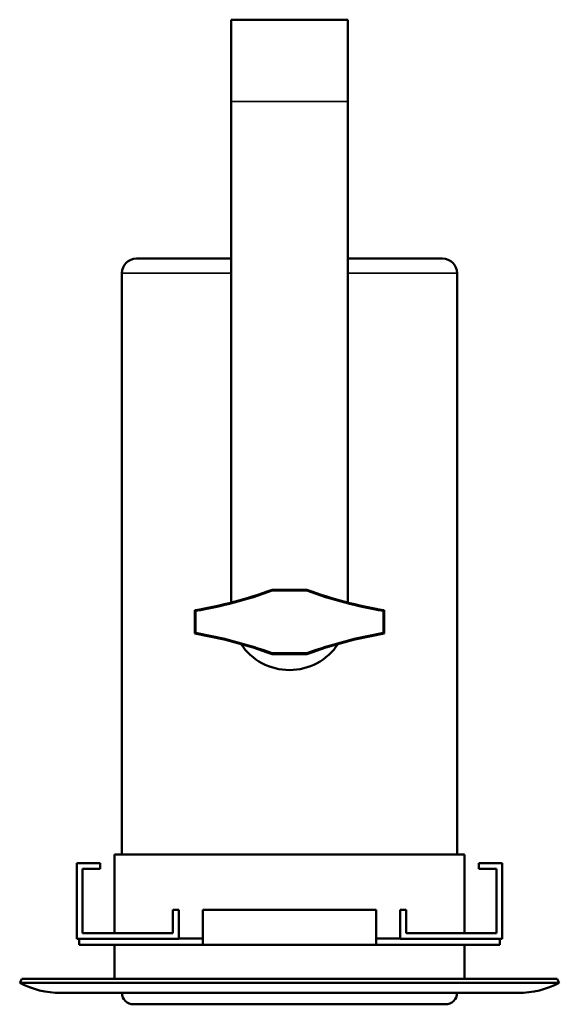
# Model space of a CAD drawing. Header units: millimetres. Extents: x 20 to 2980, y 20 to 2980.
# Tile 4 of 5: x 2260 to 2445, y 1307 to 1645. Entities that reach past the tile are written whole.
import ezdxf

# ---------------------------------------------------------------- set-up
doc = ezdxf.new("R2010")
doc.units = ezdxf.units.MM
doc.layers.add('Visible (ISO)', color=7, linetype='Continuous', lineweight=50)
doc.layers.add('Visible Narrow (ISO)', color=7, linetype='Continuous', lineweight=35)

msp = doc.modelspace()

# ---------------------------------------------------------------- linework, layer by layer
at = {"layer": 'Visible (ISO)'}
for p, q in [((2372.7, 1645.05), (2332.7, 1645.05)), ((2332.7, 1645.05), (2332.7, 1617.05)), ((2372.7, 1645.05), (2372.7, 1617.05)), ((2332.7, 1617.05), (2332.7, 1445.21)), ((2372.7, 1617.05), (2372.7, 1445.21)), ((2300.2, 1563.15), (2332.7, 1563.15)), ((2372.7, 1563.15), (2405.2, 1563.15)), ((2295.2, 1558.15), (2295.2, 1358.85)), ((2410.2, 1558.15), (2410.2, 1358.85)), ((2346.7, 1449.55), (2358.7, 1449.55)), ((2346.7, 1449.55), (2346.75, 1449.3)), ((2358.66, 1449.3), (2346.75, 1449.3)), ((2358.66, 1449.3), (2358.7, 1449.55)), ((2320.2, 1434.55), (2320.2, 1442.55)), ((2320.46, 1434.77), (2320.46, 1442.34)), ((2384.95, 1442.34), (2384.95, 1434.77)), ((2385.2, 1442.55), (2385.2, 1434.55)), ((2346.7, 1427.55), (2346.75, 1427.81)), ((2358.7, 1427.55), (2346.7, 1427.55)), ((2346.75, 1427.81), (2358.66, 1427.81)), ((2358.7, 1427.55), (2358.66, 1427.81)), ((2292.7, 1358.85), (2412.7, 1358.85)), ((2292.7, 1331.85), (2292.7, 1358.85)), ((2412.7, 1331.85), (2412.7, 1358.85)), ((2279.7, 1355.85), (2279.7, 1329.85)), ((2279.7, 1355.85), (2287.7, 1355.85)), ((2281.7, 1353.85), (2287.7, 1353.85)), ((2281.7, 1331.85), (2281.7, 1353.85)), ((2287.7, 1353.85), (2287.7, 1355.85)), ((2425.7, 1355.85), (2417.7, 1355.85)), ((2417.7, 1353.85), (2417.7, 1355.85)), ((2417.7, 1353.85), (2423.7, 1353.85)), ((2423.7, 1353.85), (2423.7, 1331.85)), ((2425.7, 1329.85), (2425.7, 1355.85)), ((2312.7, 1339.85), (2312.7, 1331.85)), ((2312.7, 1339.85), (2314.7, 1339.85)), ((2314.7, 1329.85), (2314.7, 1339.85)), ((2323.01, 1339.85), (2323.01, 1327.85)), ((2382.4, 1339.85), (2323.01, 1339.85)), ((2382.4, 1327.85), (2382.4, 1339.85)), ((2390.7, 1339.85), (2390.7, 1329.85)), ((2392.7, 1339.85), (2390.7, 1339.85)), ((2392.7, 1331.85), (2392.7, 1339.85)), ((2281.7, 1331.85), (2312.7, 1331.85)), ((2392.7, 1331.85), (2423.7, 1331.85)), ((2279.7, 1329.85), (2314.7, 1329.85)), ((2280.58, 1327.85), (2280.58, 1329.85)), ((2280.58, 1327.85), (2323.01, 1327.85)), ((2292.7, 1316.18), (2292.7, 1327.85)), ((2314.7, 1330.05), (2323.01, 1330.05)), ((2323.01, 1327.85), (2382.4, 1327.85)), ((2382.4, 1330.05), (2390.7, 1330.05)), ((2382.4, 1327.85), (2424.83, 1327.85)), ((2390.7, 1329.85), (2425.7, 1329.85)), ((2412.7, 1316.18), (2412.7, 1327.85)), ((2424.83, 1327.85), (2424.83, 1329.85)), ((2260.85, 1316.18), (2260.14, 1314.85)), ((2445.27, 1314.85), (2260.14, 1314.85)), ((2444.56, 1316.18), (2260.85, 1316.18)), ((2444.56, 1316.18), (2445.27, 1314.85)), ((2274.2, 1311.35), (2431.2, 1311.35)), ((2406.2, 1307.45), (2299.2, 1307.45))]:
    msp.add_line(p, q, dxfattribs=at)
for centre, radius, start, end in [((2300.2, 1558.15), 5, 90, 180), ((2405.2, 1558.15), 5, 0, 90), ((2295.31, 1590.47), 150, 279.5547, 290.0388), ((2295.31, 1590.47), 150.26, 279.6375, 290.0215), ((2410.1, 1590.47), 150.26, 249.9785, 260.3625), ((2410.1, 1590.47), 150, 249.9612, 260.4453), ((2295.31, 1286.63), 150, 69.9612, 80.4453), ((2295.31, 1286.63), 150.26, 69.9785, 80.3625), ((2410.1, 1286.63), 150.26, 99.6375, 110.0215), ((2410.1, 1286.63), 150, 99.5547, 110.0388), ((2352.7, 1442.05), 20, 213.5567, 326.4433), ((2274.2, 1341.35), 30, 242.0471, 270), ((2431.2, 1341.35), 30, 270, 297.9529), ((2299.2, 1311.45), 4, 181.4325, 270), ((2406.2, 1311.45), 4, 270, 358.5675)]:
    msp.add_arc(centre, radius, start, end, dxfattribs=at)
for points in [[(2320.46, 1442.34), (2320.33, 1442.44), (2320.2, 1442.55)], [(2320.46, 1434.77), (2320.33, 1434.66), (2320.2, 1434.55)], [(2385.2, 1434.55), (2385.08, 1434.66), (2384.95, 1434.77)]]:
    msp.add_open_spline(points, degree=2, dxfattribs=at)
msp.add_rational_spline([(2384.95, 1442.34), (2385.08, 1442.44), (2385.2, 1442.55)], [1, 1.00000000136, 1], degree=2, dxfattribs=at)
at = {"layer": 'Visible Narrow (ISO)'}
for p, q in [((2372.7, 1617.05), (2332.7, 1617.05)), ((2332.7, 1558.15), (2295.2, 1558.15)), ((2410.2, 1558.15), (2372.7, 1558.15))]:
    msp.add_line(p, q, dxfattribs=at)

doc.saveas('drawing.dxf')
